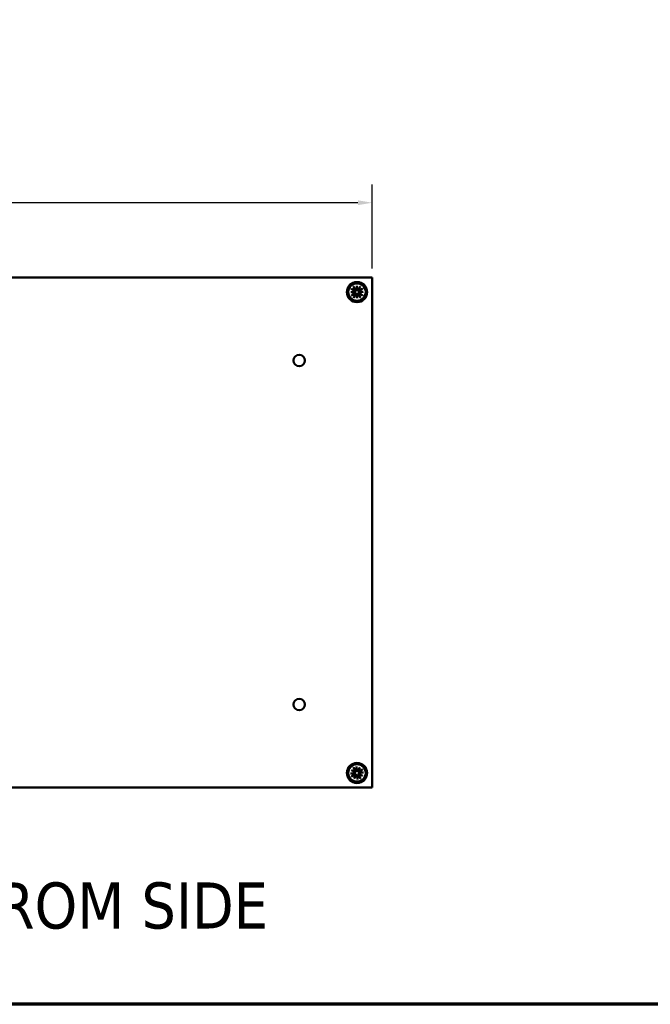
# Model space of a CAD drawing. Header units: millimetres. Extents: x 25 to 1702, y 51 to 1067.
# Tile 10 of 18: x 1039 to 1258, y 51 to 393. Entities that reach past the tile are written whole.
import ezdxf

# ---------------------------------------------------------------- set-up
doc = ezdxf.new("R2010")
doc.units = ezdxf.units.MM
doc.header["$LTSCALE"] = 2
for name, color, linetype, lineweight in [('Border (ANSI)', 7, 'Continuous', 70), ('Dimension (ANSI)', 7, 'Continuous', 25), ('Symbol (ANSI)', 7, 'Continuous', 25), ('Visible (ANSI)', 7, 'Continuous', 50)]:
    doc.layers.add(name, color=color, linetype=linetype, lineweight=lineweight)
doc.styles.add('Label Text (ANSI)', font='tahoma.ttf')
doc.styles.add('Note Text (ANSI)', font='tahoma.ttf')
doc.dimstyles.new('Default - mm (ANSI)', dxfattribs={"dimscale": 2, "dimtxt": 5, "dimasz": 2.5, "dimexe": 3.175, "dimexo": 1.6002, "dimgap": 0.8, "dimtad": 0, "dimtih": 1, "dimtoh": 1, "dimrnd": 1e-08, "dimzin": 0, "dimdsep": 46, "dimtxsty": 'Note Text (ANSI)', "dimcen": 0.09, "dimdle": 10, "dimclrd": 256, "dimclre": 256, "dimclrt": 256, "dimadec": 1, "dimazin": 0, "dimtfac": 0.6096, "dimtofl": 0, "dimtmove": 0, "dimatfit": 3, "dimldrblk": 'Filled-1', "dimfxl": 1, "dimtolj": 1, "dimtzin": 0, "dimlwd": -1, "dimlwe": -1, "dimarcsym": 0})

# ---------------------------------------------------------------- blocks, each defined once
blk = doc.blocks.new('*D15')
at = {"layer": 'Defpoints', "color": 0, "transparency": 16777216}
for p in [(1161.66, 329.1), (831.48, 303.11), (1161.66, 303.12)]:
    blk.add_point(p, dxfattribs=at)
at = {"layer": 'Dimension (ANSI)', "transparency": 16777216}
for p, q in [((831.48, 306.31), (831.48, 335.45)), ((1161.66, 306.32), (1161.66, 335.45)), ((836.48, 329.1), (890.41, 329.1)), ((1156.66, 329.1), (966.16, 329.1))]:
    blk.add_line(p, q, dxfattribs=at)
for points in [[(836.48, 329.94), (836.48, 328.27), (831.48, 329.1)], [(1156.66, 329.94), (1156.66, 328.27), (1161.66, 329.1)]]:
    blk.add_solid(points, dxfattribs=at)
at = {"layer": 'Dimension (ANSI)', "transparency": 16777216, "char_height": 10, "attachment_point": 5, "style": 'Note Text (ANSI)'}
for s, insert in [('\\A1; 330.18 mm', (928.29, 335.93)), ('\\A1;[12.999 in]', (928.29, 320.96))]:
    blk.add_mtext(s, dxfattribs=dict(at, insert=insert))
blk = doc.blocks.new('Filled-1')
at = {"color": 0}
for p, q in [((0, 0), (-1, 0.333)), ((-1, 0.333), (-1, -0.333)), ((-1, 0), (0, 0)), ((-1, -0.333), (0, 0))]:
    blk.add_line(p, q, dxfattribs=at)
at = {"color": 0, "flags": 128}
blk.add_lwpolyline([(-1, -0.333), (0, 0), (-1, 0.333), (-1, -0.333)], dxfattribs=at)
at = {"color": 0}
blk.add_solid([(-1, -0.333), (0, 0), (-1, 0.333), (-1, -0.333)], dxfattribs=at)
blk = doc.blocks.new('Borders Default Border')
at = {"layer": 'Border (ANSI)', "flags": 128}
blk.add_lwpolyline([(12.7, 25.4), (12.7, 533.4), (850.9, 533.4), (850.9, 25.4), (12.7, 25.4)], dxfattribs=at)

msp = doc.modelspace()

# ---------------------------------------------------------------- linework, layer by layer
at = {"layer": 'Visible (ANSI)'}
for p, q in [((831.4821, 303.1171), (1161.6621, 303.1171)), ((1161.6621, 303.1301), (1155.3121, 303.1301)), ((1155.3121, 303.1301), (1155.3121, 303.1171)), ((1161.6621, 303.1301), (1161.6621, 303.1171)), ((1161.6621, 303.1171), (1161.6621, 126.0791)), ((1154.1948, 298.0395), (1155.459, 298.1802)), ((1154.1948, 298.0395), (1155.3303, 298.0584)), ((1155.463, 297.941), (1154.1948, 298.0395)), ((1154.3703, 299.209), (1155.3783, 298.5608)), ((1154.4093, 296.8764), (1155.3951, 297.5579)), ((1155.1294, 299.994), (1155.8109, 299.0082)), ((1155.3303, 298.0584), (1155.6016, 298.063)), ((1155.338, 298.7785), (1155.4693, 298.7024)), ((1155.4908, 297.4195), (1155.3621, 297.339)), ((1155.6725, 298.9124), (1155.592, 299.0411)), ((1156.194, 298.9402), (1156.2924, 300.2084)), ((1156.2924, 300.2084), (1156.4332, 298.9442)), ((1156.2924, 300.2084), (1156.3114, 299.0729)), ((1156.3114, 299.0729), (1156.316, 298.8016)), ((1157.462, 300.0329), (1156.8138, 299.0249)), ((1157.0315, 299.0652), (1156.9554, 298.9339)), ((1157.3259, 298.0918), (1157.0546, 298.0872)), ((1157.1654, 298.7307), (1157.2941, 298.8112)), ((1157.3182, 297.3717), (1157.1869, 297.4478)), ((1157.1932, 298.2092), (1158.4614, 298.1108)), ((1158.4614, 298.1108), (1157.1972, 297.97)), ((1158.2469, 299.2738), (1157.2611, 298.5923)), ((1158.2859, 296.9412), (1157.2779, 297.5894)), ((1158.4614, 298.1108), (1157.3259, 298.0918)), ((1155.1942, 296.1173), (1155.8424, 297.1253)), ((1155.6247, 297.085), (1155.7008, 297.2163)), ((1156.3638, 295.9418), (1156.223, 297.206)), ((1156.3448, 297.0773), (1156.3402, 297.3486)), ((1156.3638, 295.9418), (1156.3448, 297.0773)), ((1156.4622, 297.21), (1156.3638, 295.9418)), ((1157.5268, 296.1563), (1156.8453, 297.1421)), ((1156.9837, 297.2378), (1157.0642, 297.1091)), ((1156.1629, 133.3776), (1156.3059, 132.1877)), ((1154.0717, 130.9559), (1155.2615, 131.0989)), ((1154.4118, 129.9183), (1155.4554, 130.5075)), ((1154.4245, 132.0847), (1155.6084, 131.6195)), ((1154.4245, 132.0847), (1155.4377, 131.5718)), ((1155.5003, 131.4061), (1154.4245, 132.0847)), ((1155.1253, 133.0374), (1155.7145, 131.9938)), ((1155.2816, 130.9318), (1155.1303, 130.9207)), ((1155.2441, 130.5734), (1155.3726, 130.6541)), ((1155.3645, 129.2175), (1155.8297, 130.4014)), ((1156.0431, 130.2933), (1155.3645, 129.2175)), ((1155.3645, 129.2175), (1155.8774, 130.2307)), ((1155.4377, 131.5718), (1155.6798, 131.4493)), ((1155.7804, 132.2051), (1155.8611, 132.0766)), ((1155.8774, 130.2307), (1155.9999, 130.4728)), ((1156.1388, 132.1676), (1156.1277, 132.3189)), ((1156.4933, 128.8647), (1156.3503, 130.0545)), ((1156.5174, 130.0746), (1156.5285, 129.9233)), ((1156.6131, 131.9489), (1157.2917, 133.0247)), ((1156.7788, 132.0115), (1156.6563, 131.7694)), ((1157.2917, 133.0247), (1156.7788, 132.0115)), ((1156.8758, 130.0371), (1156.7951, 130.1657)), ((1157.2917, 133.0247), (1156.8265, 131.8409)), ((1157.5309, 129.2049), (1156.9417, 130.2484)), ((1157.2185, 130.6704), (1156.9764, 130.793)), ((1158.2317, 130.1575), (1157.0478, 130.6227)), ((1157.1559, 130.8361), (1158.2317, 130.1575)), ((1158.2444, 132.3239), (1157.2008, 131.7347)), ((1158.2317, 130.1575), (1157.2185, 130.6704)), ((1157.4121, 131.6688), (1157.2836, 131.5881)), ((1157.3746, 131.3104), (1157.5259, 131.3216)), ((1158.5845, 131.2863), (1157.3947, 131.1433)), ((1161.6621, 126.0791), (869.5821, 126.0791))]:
    msp.add_line(p, q, dxfattribs=at)
at = {"layer": 'Visible (ANSI)', "flags": 128}
for points in [[(1154.5322, 299.1169), (1154.528, 299.1187), (1154.5234, 299.1208), (1154.5185, 299.1231), (1154.5133, 299.1256), (1154.5079, 299.1283), (1154.5024, 299.1311), (1154.4967, 299.134), (1154.4908, 299.1372), (1154.4844, 299.1406), (1154.4777, 299.1443), (1154.4707, 299.1482), (1154.4635, 299.1523), (1154.4562, 299.1565), (1154.4489, 299.1607), (1154.4415, 299.165), (1154.4343, 299.1693), (1154.4267, 299.1739), (1154.4188, 299.1787), (1154.4107, 299.1836), (1154.4025, 299.1887), (1154.3942, 299.1938), (1154.3861, 299.199), (1154.378, 299.204), (1154.3703, 299.209)], [(1154.5323, 299.1168), (1154.5753, 299.0988), (1154.6172, 299.0813), (1154.6582, 299.0641), (1154.6982, 299.0473), (1154.7372, 299.031), (1154.7754, 299.015), (1154.8127, 298.9993), (1154.8491, 298.9841), (1154.8848, 298.9691), (1154.9196, 298.9545), (1154.9537, 298.9402), (1154.9871, 298.9262), (1155.0197, 298.9125), (1155.0517, 298.899), (1155.083, 298.8859), (1155.1136, 298.873), (1155.1437, 298.8603), (1155.1731, 298.848), (1155.202, 298.8358), (1155.2302, 298.8239), (1155.258, 298.8122), (1155.2852, 298.8008), (1155.3118, 298.7895), (1155.338, 298.7785)], [(1155.1294, 299.994), (1155.1346, 299.9864), (1155.14, 299.9785), (1155.1454, 299.9705), (1155.1508, 299.9624), (1155.1561, 299.9544), (1155.1614, 299.9465), (1155.1664, 299.9387), (1155.1712, 299.9313), (1155.1758, 299.9242), (1155.1803, 299.917), (1155.1848, 299.9098), (1155.1892, 299.9026), (1155.1935, 299.8956), (1155.1977, 299.8887), (1155.2016, 299.8821), (1155.2052, 299.8759), (1155.2086, 299.8701), (1155.2117, 299.8645), (1155.2147, 299.8591), (1155.2176, 299.8538), (1155.2202, 299.8487), (1155.2227, 299.8438), (1155.2249, 299.8393), (1155.2269, 299.8352)], [(1155.592, 299.0411), (1155.5801, 299.0669), (1155.568, 299.0932), (1155.5556, 299.12), (1155.543, 299.1473), (1155.5302, 299.1752), (1155.5171, 299.2036), (1155.5037, 299.2326), (1155.4901, 299.2622), (1155.4762, 299.2924), (1155.462, 299.3233), (1155.4475, 299.3548), (1155.4327, 299.387), (1155.4176, 299.4198), (1155.4022, 299.4534), (1155.3864, 299.4878), (1155.3702, 299.5229), (1155.3537, 299.5588), (1155.3369, 299.5955), (1155.3196, 299.6331), (1155.3019, 299.6716), (1155.2839, 299.711), (1155.2653, 299.7514), (1155.2464, 299.7927), (1155.2269, 299.8351)], [(1155.4693, 298.7024), (1155.4932, 298.6875), (1155.5158, 298.6714), (1155.5377, 298.6535), (1155.5591, 298.6337), (1155.5795, 298.6122), (1155.5986, 298.5891), (1155.6162, 298.5646), (1155.632, 298.5389), (1155.646, 298.5123), (1155.6581, 298.4853), (1155.6681, 298.4579), (1155.6765, 298.4289), (1155.6831, 298.3984), (1155.6876, 298.3667), (1155.6897, 298.3342), (1155.6893, 298.3015), (1155.6864, 298.269), (1155.6812, 298.2374), (1155.6738, 298.2068), (1155.6638, 298.1762), (1155.6514, 298.146), (1155.6368, 298.1168), (1155.62, 298.089), (1155.6016, 298.063)], [(1155.6016, 298.063), (1155.6209, 298.0376), (1155.6385, 298.0104), (1155.6541, 297.9816), (1155.6675, 297.9519), (1155.6785, 297.9216), (1155.687, 297.8912), (1155.6932, 297.8598), (1155.6972, 297.8275), (1155.6987, 297.7948), (1155.6977, 297.7623), (1155.6943, 297.7304), (1155.6887, 297.6997), (1155.6813, 297.6705), (1155.6722, 297.6428), (1155.661, 297.6153), (1155.6479, 297.5883), (1155.6329, 297.5621), (1155.6162, 297.537), (1155.5978, 297.5133), (1155.5782, 297.4911), (1155.5575, 297.4706), (1155.5361, 297.452), (1155.5141, 297.4351), (1155.4908, 297.4195)], [(1156.316, 298.8016), (1156.2906, 298.7823), (1156.2634, 298.7647), (1156.2346, 298.7491), (1156.2049, 298.7357), (1156.1746, 298.7247), (1156.1442, 298.7162), (1156.1128, 298.71), (1156.0805, 298.706), (1156.0478, 298.7045), (1156.0153, 298.7055), (1155.9834, 298.7089), (1155.9527, 298.7145), (1155.9235, 298.7219), (1155.8958, 298.731), (1155.8683, 298.7422), (1155.8413, 298.7553), (1155.8151, 298.7703), (1155.79, 298.787), (1155.7663, 298.8054), (1155.7441, 298.8251), (1155.7236, 298.8457), (1155.705, 298.8671), (1155.6881, 298.8891), (1155.6725, 298.9124)], [(1155.7008, 297.2163), (1155.7157, 297.2402), (1155.7318, 297.2628), (1155.7497, 297.2847), (1155.7695, 297.3061), (1155.791, 297.3265), (1155.8141, 297.3456), (1155.8387, 297.3632), (1155.8643, 297.379), (1155.8909, 297.393), (1155.9179, 297.4051), (1155.9453, 297.4151), (1155.9743, 297.4235), (1156.0048, 297.4301), (1156.0365, 297.4346), (1156.069, 297.4367), (1156.1017, 297.4363), (1156.1342, 297.4334), (1156.1658, 297.4282), (1156.1964, 297.4208), (1156.227, 297.4108), (1156.2572, 297.3984), (1156.2864, 297.3838), (1156.3142, 297.367), (1156.3402, 297.3486)], [(1156.9554, 298.9339), (1156.9405, 298.91), (1156.9244, 298.8874), (1156.9065, 298.8655), (1156.8867, 298.8442), (1156.8652, 298.8238), (1156.8421, 298.8046), (1156.8175, 298.787), (1156.7919, 298.7712), (1156.7653, 298.7572), (1156.7383, 298.7451), (1156.7109, 298.7351), (1156.6819, 298.7267), (1156.6514, 298.7201), (1156.6197, 298.7156), (1156.5872, 298.7135), (1156.5545, 298.714), (1156.522, 298.7168), (1156.4904, 298.722), (1156.4598, 298.7295), (1156.4292, 298.7394), (1156.399, 298.7518), (1156.3698, 298.7665), (1156.342, 298.7832), (1156.316, 298.8016)], [(1156.3402, 297.3486), (1156.3656, 297.3679), (1156.3928, 297.3855), (1156.4216, 297.4012), (1156.4513, 297.4145), (1156.4816, 297.4255), (1156.512, 297.434), (1156.5434, 297.4402), (1156.5757, 297.4442), (1156.6084, 297.4457), (1156.6409, 297.4447), (1156.6728, 297.4413), (1156.7035, 297.4357), (1156.7327, 297.4283), (1156.7604, 297.4192), (1156.7879, 297.408), (1156.8149, 297.3949), (1156.8411, 297.3799), (1156.8662, 297.3632), (1156.8899, 297.3448), (1156.9121, 297.3252), (1156.9326, 297.3045), (1156.9512, 297.2831), (1156.9681, 297.2611), (1156.9837, 297.2378)], [(1157.0546, 298.0872), (1157.0353, 298.1126), (1157.0177, 298.1398), (1157.0021, 298.1686), (1156.9887, 298.1984), (1156.9777, 298.2286), (1156.9692, 298.259), (1156.963, 298.2904), (1156.959, 298.3227), (1156.9575, 298.3554), (1156.9585, 298.3879), (1156.9619, 298.4198), (1156.9675, 298.4505), (1156.9749, 298.4797), (1156.984, 298.5074), (1156.9952, 298.5349), (1157.0083, 298.5619), (1157.0233, 298.5881), (1157.04, 298.6132), (1157.0584, 298.6369), (1157.078, 298.6591), (1157.0987, 298.6796), (1157.1201, 298.6982), (1157.1421, 298.7151), (1157.1654, 298.7307)], [(1157.1869, 297.4478), (1157.163, 297.4627), (1157.1404, 297.4788), (1157.1185, 297.4967), (1157.0971, 297.5165), (1157.0768, 297.538), (1157.0576, 297.5611), (1157.04, 297.5857), (1157.0242, 297.6113), (1157.0102, 297.6379), (1156.9981, 297.665), (1156.9881, 297.6923), (1156.9797, 297.7213), (1156.9731, 297.7518), (1156.9686, 297.7836), (1156.9665, 297.816), (1156.9669, 297.8487), (1156.9698, 297.8812), (1156.975, 297.9128), (1156.9824, 297.9434), (1156.9924, 297.974), (1157.0048, 298.0042), (1157.0194, 298.0335), (1157.0362, 298.0612), (1157.0546, 298.0872)], [(1157.3698, 299.8709), (1157.3518, 299.8279), (1157.3342, 299.786), (1157.3171, 299.745), (1157.3003, 299.705), (1157.284, 299.666), (1157.268, 299.6278), (1157.2523, 299.5905), (1157.237, 299.5541), (1157.2221, 299.5184), (1157.2075, 299.4836), (1157.1932, 299.4495), (1157.1792, 299.4161), (1157.1654, 299.3835), (1157.152, 299.3515), (1157.1389, 299.3202), (1157.126, 299.2896), (1157.1133, 299.2595), (1157.101, 299.2301), (1157.0888, 299.2013), (1157.0769, 299.173), (1157.0652, 299.1452), (1157.0538, 299.118), (1157.0425, 299.0914), (1157.0315, 299.0652)], [(1157.2941, 298.8112), (1157.3199, 298.8231), (1157.3462, 298.8352), (1157.373, 298.8476), (1157.4003, 298.8602), (1157.4282, 298.873), (1157.4566, 298.8861), (1157.4856, 298.8995), (1157.5152, 298.9131), (1157.5454, 298.927), (1157.5763, 298.9412), (1157.6078, 298.9557), (1157.6399, 298.9705), (1157.6728, 298.9856), (1157.7064, 299.0011), (1157.7408, 299.0168), (1157.7759, 299.033), (1157.8118, 299.0495), (1157.8485, 299.0663), (1157.8861, 299.0836), (1157.9246, 299.1013), (1157.964, 299.1193), (1158.0044, 299.1379), (1158.0457, 299.1568), (1158.0881, 299.1763)], [(1157.3699, 299.871), (1157.3717, 299.8752), (1157.3738, 299.8798), (1157.3761, 299.8847), (1157.3786, 299.8899), (1157.3813, 299.8953), (1157.3841, 299.9008), (1157.387, 299.9065), (1157.3902, 299.9124), (1157.3936, 299.9188), (1157.3973, 299.9255), (1157.4012, 299.9325), (1157.4053, 299.9397), (1157.4095, 299.947), (1157.4137, 299.9543), (1157.418, 299.9617), (1157.4223, 299.9689), (1157.4269, 299.9765), (1157.4317, 299.9844), (1157.4366, 299.9925), (1157.4417, 300.0007), (1157.4468, 300.009), (1157.452, 300.0171), (1157.457, 300.0252), (1157.462, 300.0329)], [(1158.2469, 299.2738), (1158.2393, 299.2686), (1158.2315, 299.2632), (1158.2235, 299.2578), (1158.2154, 299.2524), (1158.2074, 299.2471), (1158.1995, 299.2419), (1158.1917, 299.2368), (1158.1843, 299.232), (1158.1772, 299.2274), (1158.17, 299.2229), (1158.1628, 299.2184), (1158.1556, 299.214), (1158.1486, 299.2097), (1158.1417, 299.2056), (1158.1351, 299.2016), (1158.1289, 299.198), (1158.1231, 299.1946), (1158.1175, 299.1915), (1158.1121, 299.1885), (1158.1068, 299.1857), (1158.1017, 299.183), (1158.0968, 299.1805), (1158.0923, 299.1783), (1158.0882, 299.1763)], [(1154.4093, 296.8764), (1154.4169, 296.8816), (1154.4247, 296.887), (1154.4327, 296.8924), (1154.4408, 296.8978), (1154.4488, 296.9031), (1154.4567, 296.9084), (1154.4645, 296.9134), (1154.4719, 296.9182), (1154.479, 296.9228), (1154.4862, 296.9273), (1154.4934, 296.9318), (1154.5006, 296.9362), (1154.5076, 296.9405), (1154.5145, 296.9447), (1154.5211, 296.9486), (1154.5273, 296.9522), (1154.5331, 296.9556), (1154.5387, 296.9587), (1154.5441, 296.9617), (1154.5494, 296.9646), (1154.5545, 296.9672), (1154.5594, 296.9697), (1154.5639, 296.9719), (1154.568, 296.9739)], [(1155.3621, 297.339), (1155.3363, 297.3271), (1155.31, 297.315), (1155.2832, 297.3026), (1155.2559, 297.29), (1155.228, 297.2772), (1155.1996, 297.2641), (1155.1706, 297.2507), (1155.141, 297.2371), (1155.1108, 297.2232), (1155.0799, 297.209), (1155.0484, 297.1945), (1155.0163, 297.1797), (1154.9834, 297.1646), (1154.9498, 297.1492), (1154.9154, 297.1334), (1154.8803, 297.1172), (1154.8444, 297.1007), (1154.8077, 297.0839), (1154.7701, 297.0666), (1154.7316, 297.049), (1154.6922, 297.0309), (1154.6518, 297.0124), (1154.6105, 296.9934), (1154.5681, 296.974)], [(1155.2863, 296.2792), (1155.2845, 296.275), (1155.2824, 296.2704), (1155.2801, 296.2655), (1155.2776, 296.2603), (1155.2749, 296.2549), (1155.2721, 296.2494), (1155.2692, 296.2437), (1155.266, 296.2378), (1155.2626, 296.2315), (1155.2589, 296.2247), (1155.255, 296.2177), (1155.2509, 296.2105), (1155.2467, 296.2032), (1155.2425, 296.1959), (1155.2382, 296.1886), (1155.2339, 296.1813), (1155.2293, 296.1737), (1155.2245, 296.1658), (1155.2196, 296.1577), (1155.2145, 296.1495), (1155.2094, 296.1412), (1155.2042, 296.1331), (1155.1992, 296.125), (1155.1942, 296.1173)], [(1155.2864, 296.2793), (1155.3044, 296.3223), (1155.322, 296.3643), (1155.3391, 296.4052), (1155.3559, 296.4452), (1155.3722, 296.4843), (1155.3882, 296.5224), (1155.4039, 296.5597), (1155.4192, 296.5961), (1155.4341, 296.6318), (1155.4487, 296.6666), (1155.463, 296.7007), (1155.477, 296.7341), (1155.4908, 296.7667), (1155.5042, 296.7987), (1155.5173, 296.83), (1155.5302, 296.8606), (1155.5429, 296.8907), (1155.5552, 296.9201), (1155.5674, 296.949), (1155.5793, 296.9772), (1155.591, 297.005), (1155.6024, 297.0322), (1155.6137, 297.0588), (1155.6247, 297.085)], [(1157.0642, 297.1091), (1157.0761, 297.0833), (1157.0882, 297.057), (1157.1006, 297.0302), (1157.1132, 297.0029), (1157.126, 296.975), (1157.1391, 296.9466), (1157.1525, 296.9176), (1157.1661, 296.888), (1157.18, 296.8578), (1157.1942, 296.8269), (1157.2087, 296.7954), (1157.2235, 296.7633), (1157.2386, 296.7304), (1157.2541, 296.6968), (1157.2698, 296.6625), (1157.286, 296.6273), (1157.3025, 296.5914), (1157.3193, 296.5547), (1157.3366, 296.5171), (1157.3543, 296.4786), (1157.3723, 296.4392), (1157.3909, 296.3988), (1157.4098, 296.3575), (1157.4293, 296.3151)], [(1158.1239, 297.0334), (1158.0809, 297.0514), (1158.039, 297.069), (1157.998, 297.0861), (1157.958, 297.1029), (1157.919, 297.1192), (1157.8808, 297.1352), (1157.8435, 297.1509), (1157.8071, 297.1662), (1157.7714, 297.1811), (1157.7366, 297.1957), (1157.7025, 297.21), (1157.6691, 297.2241), (1157.6365, 297.2378), (1157.6045, 297.2512), (1157.5732, 297.2643), (1157.5426, 297.2772), (1157.5125, 297.2899), (1157.4831, 297.3023), (1157.4542, 297.3144), (1157.426, 297.3263), (1157.3982, 297.338), (1157.371, 297.3494), (1157.3444, 297.3607), (1157.3182, 297.3717)], [(1157.5268, 296.1563), (1157.5216, 296.1639), (1157.5162, 296.1717), (1157.5108, 296.1797), (1157.5054, 296.1878), (1157.5001, 296.1958), (1157.4948, 296.2037), (1157.4898, 296.2115), (1157.485, 296.2189), (1157.4804, 296.226), (1157.4759, 296.2332), (1157.4714, 296.2404), (1157.467, 296.2476), (1157.4627, 296.2546), (1157.4585, 296.2615), (1157.4546, 296.2681), (1157.451, 296.2743), (1157.4476, 296.2802), (1157.4445, 296.2857), (1157.4415, 296.2911), (1157.4386, 296.2964), (1157.436, 296.3015), (1157.4335, 296.3064), (1157.4313, 296.3109), (1157.4293, 296.315)], [(1158.124, 297.0333), (1158.1282, 297.0315), (1158.1328, 297.0294), (1158.1377, 297.0271), (1158.1429, 297.0246), (1158.1483, 297.022), (1158.1538, 297.0191), (1158.1595, 297.0162), (1158.1654, 297.013), (1158.1718, 297.0096), (1158.1785, 297.0059), (1158.1855, 297.002), (1158.1927, 296.9979), (1158.2, 296.9937), (1158.2073, 296.9895), (1158.2147, 296.9852), (1158.2219, 296.9809), (1158.2295, 296.9763), (1158.2374, 296.9715), (1158.2455, 296.9666), (1158.2537, 296.9615), (1158.262, 296.9564), (1158.2701, 296.9513), (1158.2782, 296.9462), (1158.2859, 296.9412)], [(1156.1629, 133.3776), (1156.164, 133.3684), (1156.165, 133.359), (1156.1661, 133.3494), (1156.1671, 133.3397), (1156.1681, 133.3301), (1156.169, 133.3206), (1156.1699, 133.3115), (1156.1707, 133.3026), (1156.1714, 133.2942), (1156.172, 133.2858), (1156.1726, 133.2773), (1156.1732, 133.2689), (1156.1737, 133.2606), (1156.1742, 133.2526), (1156.1746, 133.245), (1156.1749, 133.2377), (1156.1751, 133.231), (1156.1753, 133.2247), (1156.1754, 133.2185), (1156.1755, 133.2124), (1156.1755, 133.2067), (1156.1754, 133.2013), (1156.1753, 133.1962), (1156.1751, 133.1916)], [(1154.0717, 130.9559), (1154.0808, 130.957), (1154.0902, 130.958), (1154.0998, 130.9591), (1154.1095, 130.9601), (1154.1191, 130.9611), (1154.1286, 130.962), (1154.1377, 130.9629), (1154.1466, 130.9637), (1154.155, 130.9644), (1154.1634, 130.965), (1154.1719, 130.9656), (1154.1803, 130.9662), (1154.1886, 130.9667), (1154.1966, 130.9672), (1154.2042, 130.9676), (1154.2115, 130.9679), (1154.2182, 130.9682), (1154.2245, 130.9683), (1154.2308, 130.9684), (1154.2368, 130.9685), (1154.2425, 130.9685), (1154.2479, 130.9684), (1154.253, 130.9683), (1154.2576, 130.9681)], [(1155.1303, 130.9207), (1155.1019, 130.9222), (1155.073, 130.9237), (1155.0435, 130.9252), (1155.0135, 130.9268), (1154.9828, 130.9285), (1154.9516, 130.9302), (1154.9197, 130.9319), (1154.8871, 130.9336), (1154.8539, 130.9354), (1154.82, 130.9372), (1154.7854, 130.9391), (1154.75, 130.941), (1154.7139, 130.943), (1154.677, 130.945), (1154.6393, 130.9471), (1154.6007, 130.9492), (1154.5612, 130.9514), (1154.5208, 130.9536), (1154.4795, 130.9558), (1154.4373, 130.9582), (1154.394, 130.9606), (1154.3496, 130.963), (1154.3042, 130.9655), (1154.2577, 130.9681)], [(1154.5689, 130.0185), (1154.5653, 130.0157), (1154.5613, 130.0126), (1154.557, 130.0093), (1154.5524, 130.0059), (1154.5475, 130.0024), (1154.5424, 129.9988), (1154.5372, 129.9952), (1154.5316, 129.9914), (1154.5256, 129.9874), (1154.5192, 129.9831), (1154.5125, 129.9788), (1154.5055, 129.9743), (1154.4984, 129.9698), (1154.4912, 129.9653), (1154.484, 129.9608), (1154.4768, 129.9564), (1154.4692, 129.9518), (1154.4613, 129.947), (1154.4532, 129.9422), (1154.4448, 129.9373), (1154.4365, 129.9324), (1154.4281, 129.9276), (1154.4199, 129.9228), (1154.4118, 129.9183)], [(1154.569, 130.0186), (1154.6049, 130.0482), (1154.6401, 130.0771), (1154.6743, 130.1054), (1154.7078, 130.1329), (1154.7405, 130.1598), (1154.7725, 130.1861), (1154.8037, 130.2118), (1154.8342, 130.2369), (1154.864, 130.2614), (1154.8932, 130.2855), (1154.9218, 130.3089), (1154.9498, 130.3319), (1154.9771, 130.3544), (1155.0039, 130.3764), (1155.0301, 130.398), (1155.0558, 130.4191), (1155.081, 130.4397), (1155.1057, 130.46), (1155.1299, 130.4798), (1155.1536, 130.4993), (1155.1769, 130.5184), (1155.1997, 130.5371), (1155.2221, 130.5554), (1155.2441, 130.5734)], [(1155.2255, 132.8803), (1155.2227, 132.8839), (1155.2196, 132.8879), (1155.2163, 132.8922), (1155.2129, 132.8968), (1155.2094, 132.9017), (1155.2058, 132.9068), (1155.2021, 132.912), (1155.1984, 132.9176), (1155.1944, 132.9236), (1155.1901, 132.93), (1155.1858, 132.9367), (1155.1813, 132.9437), (1155.1768, 132.9508), (1155.1723, 132.958), (1155.1678, 132.9652), (1155.1634, 132.9724), (1155.1588, 132.98), (1155.154, 132.9879), (1155.1492, 132.996), (1155.1443, 133.0044), (1155.1394, 133.0127), (1155.1345, 133.0211), (1155.1298, 133.0293), (1155.1253, 133.0374)], [(1155.2256, 132.8803), (1155.2552, 132.8443), (1155.2841, 132.8091), (1155.3123, 132.7749), (1155.3399, 132.7414), (1155.3668, 132.7087), (1155.3931, 132.6767), (1155.4188, 132.6455), (1155.4439, 132.615), (1155.4684, 132.5852), (1155.4924, 132.556), (1155.5159, 132.5274), (1155.5389, 132.4995), (1155.5614, 132.4721), (1155.5834, 132.4453), (1155.6049, 132.4191), (1155.626, 132.3934), (1155.6467, 132.3682), (1155.667, 132.3435), (1155.6868, 132.3193), (1155.7063, 132.2956), (1155.7254, 132.2723), (1155.7441, 132.2495), (1155.7624, 132.2271), (1155.7804, 132.2051)], [(1155.6798, 131.4493), (1155.685, 131.4178), (1155.688, 131.3855), (1155.6884, 131.3528), (1155.6863, 131.3202), (1155.6819, 131.2883), (1155.6753, 131.2575), (1155.6661, 131.2268), (1155.6545, 131.1964), (1155.6406, 131.1668), (1155.6246, 131.1385), (1155.6067, 131.1119), (1155.5874, 131.0873), (1155.5672, 131.0649), (1155.5463, 131.0447), (1155.5236, 131.0256), (1155.4994, 131.0078), (1155.4739, 130.9917), (1155.4474, 130.9773), (1155.4201, 130.9648), (1155.3923, 130.9544), (1155.3645, 130.9459), (1155.3369, 130.9393), (1155.3096, 130.9347), (1155.2816, 130.9318)], [(1155.3726, 130.6541), (1155.3969, 130.6683), (1155.4217, 130.6807), (1155.4478, 130.6918), (1155.4752, 130.7014), (1155.5038, 130.7094), (1155.5332, 130.7156), (1155.5631, 130.7197), (1155.5932, 130.7217), (1155.6232, 130.7217), (1155.6528, 130.7198), (1155.6817, 130.7159), (1155.7112, 130.7098), (1155.7413, 130.7014), (1155.7714, 130.6906), (1155.8011, 130.6773), (1155.8299, 130.6616), (1155.8572, 130.644), (1155.8828, 130.6246), (1155.9064, 130.6038), (1155.9288, 130.5807), (1155.9497, 130.5556), (1155.9688, 130.529), (1155.9855, 130.5013), (1155.9999, 130.4728)], [(1155.8611, 132.0766), (1155.8753, 132.0523), (1155.8877, 132.0275), (1155.8988, 132.0014), (1155.9084, 131.974), (1155.9164, 131.9454), (1155.9226, 131.916), (1155.9267, 131.8861), (1155.9287, 131.856), (1155.9287, 131.826), (1155.9268, 131.7964), (1155.9229, 131.7675), (1155.9168, 131.738), (1155.9084, 131.7079), (1155.8976, 131.6778), (1155.8843, 131.6481), (1155.8686, 131.6193), (1155.8509, 131.592), (1155.8316, 131.5665), (1155.8108, 131.5428), (1155.7876, 131.5204), (1155.7626, 131.4995), (1155.736, 131.4804), (1155.7082, 131.4637), (1155.6798, 131.4493)], [(1155.9999, 130.4728), (1156.0314, 130.478), (1156.0637, 130.481), (1156.0964, 130.4814), (1156.129, 130.4793), (1156.1609, 130.4749), (1156.1917, 130.4683), (1156.2224, 130.4591), (1156.2528, 130.4475), (1156.2824, 130.4336), (1156.3107, 130.4176), (1156.3373, 130.3997), (1156.3619, 130.3804), (1156.3843, 130.3603), (1156.4045, 130.3393), (1156.4236, 130.3166), (1156.4414, 130.2924), (1156.4576, 130.2669), (1156.4719, 130.2404), (1156.4844, 130.2131), (1156.4949, 130.1853), (1156.5033, 130.1575), (1156.5099, 130.1299), (1156.5145, 130.1026), (1156.5174, 130.0746)], [(1156.1277, 132.3189), (1156.1291, 132.3473), (1156.1307, 132.3762), (1156.1322, 132.4057), (1156.1338, 132.4358), (1156.1355, 132.4664), (1156.1371, 132.4976), (1156.1389, 132.5295), (1156.1406, 132.5621), (1156.1424, 132.5953), (1156.1442, 132.6292), (1156.1461, 132.6638), (1156.148, 132.6992), (1156.15, 132.7353), (1156.152, 132.7722), (1156.1541, 132.8099), (1156.1562, 132.8485), (1156.1583, 132.888), (1156.1606, 132.9284), (1156.1628, 132.9697), (1156.1652, 133.012), (1156.1675, 133.0552), (1156.17, 133.0996), (1156.1725, 133.145), (1156.1751, 133.1916)], [(1156.6563, 131.7694), (1156.6248, 131.7642), (1156.5925, 131.7613), (1156.5598, 131.7608), (1156.5272, 131.7629), (1156.4953, 131.7673), (1156.4645, 131.7739), (1156.4338, 131.7831), (1156.4034, 131.7947), (1156.3738, 131.8086), (1156.3455, 131.8246), (1156.3189, 131.8425), (1156.2943, 131.8618), (1156.2719, 131.882), (1156.2517, 131.903), (1156.2326, 131.9256), (1156.2148, 131.9498), (1156.1986, 131.9753), (1156.1843, 132.0018), (1156.1718, 132.0291), (1156.1614, 132.0569), (1156.1529, 132.0847), (1156.1463, 132.1123), (1156.1417, 132.1397), (1156.1388, 132.1676)], [(1156.5285, 129.9233), (1156.5271, 129.8949), (1156.5255, 129.866), (1156.524, 129.8365), (1156.5224, 129.8065), (1156.5207, 129.7758), (1156.5191, 129.7446), (1156.5173, 129.7127), (1156.5156, 129.6801), (1156.5138, 129.6469), (1156.512, 129.613), (1156.5101, 129.5784), (1156.5082, 129.5431), (1156.5062, 129.5069), (1156.5042, 129.47), (1156.5021, 129.4323), (1156.5, 129.3937), (1156.4979, 129.3542), (1156.4956, 129.3139), (1156.4934, 129.2725), (1156.491, 129.2303), (1156.4887, 129.187), (1156.4862, 129.1426), (1156.4837, 129.0972), (1156.4811, 129.0507)], [(1157.2836, 131.5881), (1157.2593, 131.5739), (1157.2345, 131.5615), (1157.2084, 131.5504), (1157.181, 131.5408), (1157.1524, 131.5328), (1157.123, 131.5266), (1157.0931, 131.5225), (1157.063, 131.5205), (1157.033, 131.5205), (1157.0034, 131.5224), (1156.9745, 131.5263), (1156.945, 131.5324), (1156.9149, 131.5408), (1156.8848, 131.5517), (1156.8551, 131.565), (1156.8263, 131.5806), (1156.799, 131.5983), (1156.7734, 131.6176), (1156.7498, 131.6385), (1156.7274, 131.6616), (1156.7065, 131.6866), (1156.6874, 131.7132), (1156.6707, 131.741), (1156.6563, 131.7694)], [(1156.7951, 130.1657), (1156.7809, 130.1899), (1156.7685, 130.2147), (1156.7574, 130.2408), (1156.7478, 130.2682), (1156.7398, 130.2968), (1156.7336, 130.3262), (1156.7295, 130.3561), (1156.7275, 130.3862), (1156.7275, 130.4162), (1156.7294, 130.4458), (1156.7333, 130.4747), (1156.7394, 130.5042), (1156.7478, 130.5343), (1156.7587, 130.5644), (1156.7719, 130.5941), (1156.7876, 130.6229), (1156.8053, 130.6502), (1156.8246, 130.6758), (1156.8454, 130.6994), (1156.8686, 130.7218), (1156.8936, 130.7427), (1156.9202, 130.7618), (1156.948, 130.7785), (1156.9764, 130.793)], [(1157.4306, 129.362), (1157.401, 129.398), (1157.3721, 129.4331), (1157.3439, 129.4674), (1157.3163, 129.5008), (1157.2894, 129.5335), (1157.2631, 129.5655), (1157.2374, 129.5967), (1157.2123, 129.6272), (1157.1878, 129.6571), (1157.1638, 129.6862), (1157.1403, 129.7148), (1157.1173, 129.7428), (1157.0948, 129.7701), (1157.0728, 129.7969), (1157.0513, 129.8231), (1157.0302, 129.8489), (1157.0095, 129.874), (1156.9892, 129.8987), (1156.9694, 129.9229), (1156.9499, 129.9466), (1156.9308, 129.9699), (1156.9121, 129.9927), (1156.8938, 130.0151), (1156.8758, 130.0371)], [(1156.9764, 130.793), (1156.9712, 130.8244), (1156.9682, 130.8567), (1156.9678, 130.8894), (1156.9699, 130.922), (1156.9743, 130.9539), (1156.9809, 130.9847), (1156.9901, 131.0154), (1157.0017, 131.0458), (1157.0156, 131.0754), (1157.0316, 131.1037), (1157.0495, 131.1303), (1157.0688, 131.1549), (1157.089, 131.1773), (1157.11, 131.1975), (1157.1326, 131.2166), (1157.1568, 131.2344), (1157.1823, 131.2506), (1157.2088, 131.265), (1157.2361, 131.2774), (1157.2639, 131.2879), (1157.2917, 131.2963), (1157.3193, 131.3029), (1157.3466, 131.3075), (1157.3746, 131.3104)], [(1158.0872, 132.2236), (1158.0513, 132.194), (1158.0161, 132.1651), (1157.9819, 132.1369), (1157.9484, 132.1093), (1157.9157, 132.0824), (1157.8837, 132.0561), (1157.8525, 132.0304), (1157.822, 132.0053), (1157.7922, 131.9808), (1157.763, 131.9568), (1157.7344, 131.9333), (1157.7064, 131.9103), (1157.6791, 131.8878), (1157.6523, 131.8658), (1157.6261, 131.8443), (1157.6004, 131.8232), (1157.5752, 131.8025), (1157.5505, 131.7822), (1157.5263, 131.7624), (1157.5026, 131.7429), (1157.4793, 131.7238), (1157.4565, 131.7051), (1157.4341, 131.6868), (1157.4121, 131.6688)], [(1157.5259, 131.3216), (1157.5543, 131.3201), (1157.5832, 131.3185), (1157.6127, 131.317), (1157.6427, 131.3154), (1157.6734, 131.3137), (1157.7046, 131.3121), (1157.7365, 131.3103), (1157.7691, 131.3086), (1157.8023, 131.3068), (1157.8362, 131.305), (1157.8708, 131.3031), (1157.9062, 131.3012), (1157.9423, 131.2992), (1157.9792, 131.2972), (1158.0169, 131.2951), (1158.0555, 131.293), (1158.095, 131.2909), (1158.1354, 131.2886), (1158.1767, 131.2864), (1158.2189, 131.2841), (1158.2622, 131.2817), (1158.3066, 131.2792), (1158.352, 131.2767), (1158.3985, 131.2741)], [(1158.0873, 132.2237), (1158.0909, 132.2265), (1158.0949, 132.2296), (1158.0992, 132.2329), (1158.1038, 132.2363), (1158.1087, 132.2398), (1158.1138, 132.2434), (1158.119, 132.2471), (1158.1246, 132.2508), (1158.1306, 132.2549), (1158.137, 132.2591), (1158.1437, 132.2634), (1158.1507, 132.2679), (1158.1578, 132.2724), (1158.165, 132.277), (1158.1722, 132.2814), (1158.1794, 132.2858), (1158.187, 132.2904), (1158.1949, 132.2952), (1158.203, 132.3), (1158.2114, 132.3049), (1158.2197, 132.3098), (1158.2281, 132.3147), (1158.2363, 132.3194), (1158.2444, 132.3239)], [(1158.5845, 131.2863), (1158.5754, 131.2852), (1158.566, 131.2842), (1158.5564, 131.2831), (1158.5467, 131.2821), (1158.5371, 131.2811), (1158.5276, 131.2802), (1158.5185, 131.2793), (1158.5096, 131.2786), (1158.5012, 131.2779), (1158.4928, 131.2772), (1158.4843, 131.2766), (1158.4759, 131.276), (1158.4676, 131.2755), (1158.4596, 131.275), (1158.452, 131.2746), (1158.4447, 131.2743), (1158.438, 131.2741), (1158.4317, 131.2739), (1158.4254, 131.2738), (1158.4194, 131.2737), (1158.4137, 131.2737), (1158.4083, 131.2738), (1158.4032, 131.2739), (1158.3986, 131.2741)], [(1156.4933, 128.8647), (1156.4922, 128.8738), (1156.4912, 128.8833), (1156.4901, 128.8929), (1156.4891, 128.9025), (1156.4881, 128.9121), (1156.4872, 128.9216), (1156.4863, 128.9308), (1156.4855, 128.9396), (1156.4848, 128.948), (1156.4842, 128.9564), (1156.4836, 128.9649), (1156.483, 128.9733), (1156.4825, 128.9816), (1156.482, 128.9896), (1156.4816, 128.9972), (1156.4813, 129.0045), (1156.4811, 129.0112), (1156.4809, 129.0175), (1156.4808, 129.0238), (1156.4807, 129.0298), (1156.4807, 129.0355), (1156.4808, 129.041), (1156.4809, 129.046), (1156.4811, 129.0506)], [(1157.4307, 129.3619), (1157.4335, 129.3583), (1157.4366, 129.3543), (1157.4399, 129.35), (1157.4433, 129.3454), (1157.4468, 129.3405), (1157.4504, 129.3354), (1157.4541, 129.3302), (1157.4578, 129.3246), (1157.4619, 129.3186), (1157.4661, 129.3122), (1157.4704, 129.3055), (1157.4749, 129.2985), (1157.4794, 129.2914), (1157.4839, 129.2842), (1157.4884, 129.277), (1157.4928, 129.2698), (1157.4974, 129.2622), (1157.5022, 129.2543), (1157.507, 129.2462), (1157.5119, 129.2379), (1157.5168, 129.2295), (1157.5217, 129.2211), (1157.5264, 129.2129), (1157.5309, 129.2049)]]:
    msp.add_lwpolyline(points, dxfattribs=at)
at = {"layer": 'Visible (ANSI)'}
for centre, radius in [((1156.3281, 298.0751), 3.5), ((1156.3281, 298.0751), 3.0226), ((1136.2621, 274.3231), 1.981), ((1136.2621, 154.8731), 1.981), ((1156.3281, 131.1211), 3.5), ((1156.3281, 131.1211), 3.0226)]:
    msp.add_circle(centre, radius, dxfattribs=at)
for centre, radius, start, end in [((1156.3281, 298.0751), 1.2145, 127.305419, 144.609576), ((1155.2302, 298.3306), 0.2738, 326.681236, 57.257743), ((1155.2394, 297.7831), 0.2738, 304.657252, 35.233759), ((1156.0361, 299.1638), 0.2738, 214.657252, 305.233759), ((1156.5836, 299.173), 0.2738, 236.681236, 327.257743), ((1156.3281, 298.0751), 1.2145, 37.305419, 54.609576), ((1157.4168, 298.3671), 0.2738, 124.657252, 215.233759), ((1157.426, 297.8197), 0.2738, 146.681236, 237.257743), ((1156.3281, 298.0751), 1.2145, 217.305419, 234.609576), ((1156.0726, 296.9772), 0.2738, 56.681236, 147.257743), ((1156.6201, 296.9864), 0.2738, 34.657252, 125.233759), ((1156.3281, 298.0751), 1.2145, 307.305419, 324.609576), ((1156.3281, 131.1211), 1.2145, 189.499907, 206.804064), ((1155.2289, 131.3707), 0.2738, 276.851739, 7.428246), ((1155.59, 130.2692), 0.2738, 28.875724, 119.452231), ((1155.4762, 131.8592), 0.2738, 298.875724, 29.452231), ((1156.3281, 131.1211), 1.2145, 99.499907, 116.804064), ((1156.0785, 130.0219), 0.2738, 6.851739, 97.428246), ((1156.5777, 132.2203), 0.2738, 186.851739, 277.428246), ((1156.3281, 131.1211), 1.2145, 279.499907, 296.804064), ((1157.0662, 131.9731), 0.2738, 208.875724, 299.452231), ((1157.1801, 130.383), 0.2738, 118.875724, 209.452231), ((1157.4273, 130.8715), 0.2738, 96.851739, 187.428246), ((1156.3281, 131.1211), 1.2145, 9.499907, 26.804064)]:
    msp.add_arc(centre, radius, start, end, dxfattribs=at)
for centre, major_axis, start_param, end_param in [((1155.2345, 298.2924), (-0.028, 0.2515), 3.42243456, 4.14316359), ((1155.2423, 297.8213), (0.0196, 0.2523), 5.28161437, 6.0023434), ((1156.0743, 299.1609), (0.2523, -0.0196), 5.28161437, 6.0023434), ((1156.5454, 299.1687), (0.2515, 0.028), 3.42243456, 4.14316359), ((1157.4139, 298.3289), (-0.0196, -0.2523), 5.28161437, 6.0023434), ((1157.4217, 297.8578), (0.028, -0.2515), 3.42243456, 4.14316359), ((1156.1108, 296.9815), (-0.2515, -0.028), 3.42243456, 4.14316359), ((1156.5819, 296.9893), (-0.2523, 0.0196), 5.28161437, 6.0023434), ((1155.4621, 131.8235), (0.0926, 0.2356), 3.42243456, 4.14316359), ((1155.2493, 131.4031), (0.135, 0.2141), 5.28161437, 6.0023434), ((1155.6257, 130.2551), (-0.2356, 0.0926), 3.42243456, 4.14316359), ((1156.0461, 130.0423), (-0.2141, 0.135), 5.28161437, 6.0023434), ((1156.6101, 132.1999), (0.2141, -0.135), 5.28161437, 6.0023434), ((1157.0305, 131.9871), (0.2356, -0.0926), 3.42243456, 4.14316359), ((1157.1941, 130.4187), (-0.0926, -0.2356), 3.42243456, 4.14316359), ((1157.4069, 130.8391), (-0.135, -0.2141), 5.28161437, 6.0023434)]:
    msp.add_ellipse(centre, major_axis=major_axis, ratio=0.98845192, start_param=start_param, end_param=end_param, dxfattribs=at)

# ---------------------------------------------------------------- block references
at = {"xscale": 2, "yscale": 2, "zscale": 2}
msp.add_blockref('Borders Default Border', (0, 0), dxfattribs=at)

# ---------------------------------------------------------------- texts
at = {"layer": 'Symbol (ANSI)', "insert": (846.3565, 76.8023), "char_height": 16, "attachment_point": 7, "style": 'Label Text (ANSI)'}
msp.add_mtext('ASSEMBLY - VIEW FROM SIDE', dxfattribs=at)

# ---------------------------------------------------------------- dimensions: what is measured, and where the dimension line sits
at = {"layer": 'Dimension (ANSI)'}
dim = msp.add_linear_dim(base=(1161.6621, 329.1041), p1=(831.4821, 303.1075), p2=(1161.6621, 303.1171), angle=180, text=' <> mm\\X[12.999 in]', dimstyle='Default - mm (ANSI)', override={"dimgap": 0.8, "dimtih": 0, "dimtoh": 0, "dimdec": 2, "dimpost": '', "dimtol": 0, "dimlim": 0, "dimtp": 0, "dimtm": 0, "dimtdec": 2, "dimatfit": 1}, dxfattribs=at)
dim.commit()
dim.dimension.update_dxf_attribs({"geometry": '*D15', "text_midpoint": (928.2865, 329.1041), "dimtype": 160})

doc.saveas('drawing.dxf')
